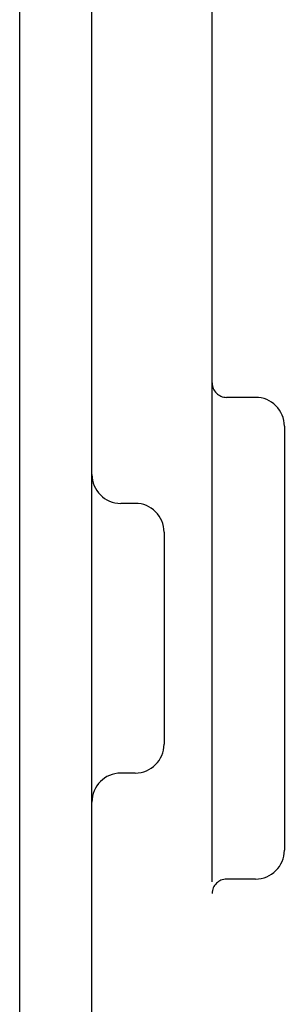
# Model space of a CAD drawing. Header units: inches. Extents: x 0 to 200, y 0 to 129.
# Tile 68 of 118: x 116.797 to 117.072, y 48.104 to 49.126. Entities that reach past the tile are written whole.
import ezdxf

# ---------------------------------------------------------------- set-up
doc = ezdxf.new("R2010")
doc.units = ezdxf.units.IN
doc.header["$LTSCALE"] = 11
doc.header["$MEASUREMENT"] = 0
doc.linetypes.add('HIDDEN', pattern=[0.2, 0.1, -0.1])
doc.layers.add('DEFAULT_2', color=8, linetype='HIDDEN')

msp = doc.modelspace()

# ---------------------------------------------------------------- linework, layer by layer
at = {"layer": 'DEFAULT_2', "color": 8, "linetype": 'HIDDEN'}
for p, q in [((116.7967, 45.8758), (116.7967, 51.3758)), ((116.8717, 45.8758), (116.8717, 51.3758)), ((116.9967, 46.0308), (116.9967, 51.2208)), ((117.0417, 48.7338), (117.0117, 48.7338)), ((117.0717, 48.7038), (117.0717, 48.2638)), ((116.9167, 48.6238), (116.9017, 48.6238)), ((116.9467, 48.5938), (116.9467, 48.3738)), ((116.9167, 48.3438), (116.9017, 48.3438)), ((117.0417, 48.2338), (117.0117, 48.2338))]:
    msp.add_line(p, q, dxfattribs=at)
for centre, radius, start, end in [((117.0117, 48.7488), 0.015, 180, 270), ((117.0417, 48.7038), 0.03, 0, 90), ((116.9017, 48.6538), 0.03, 180, 270), ((116.9167, 48.5938), 0.03, 0, 90), ((116.9167, 48.3738), 0.03, 270, 360), ((116.9017, 48.3138), 0.03, 90, 180), ((117.0417, 48.2638), 0.03, 270, 360), ((117.0117, 48.2188), 0.015, 90, 180)]:
    msp.add_arc(centre, radius, start, end, dxfattribs=at)

doc.saveas('drawing.dxf')
